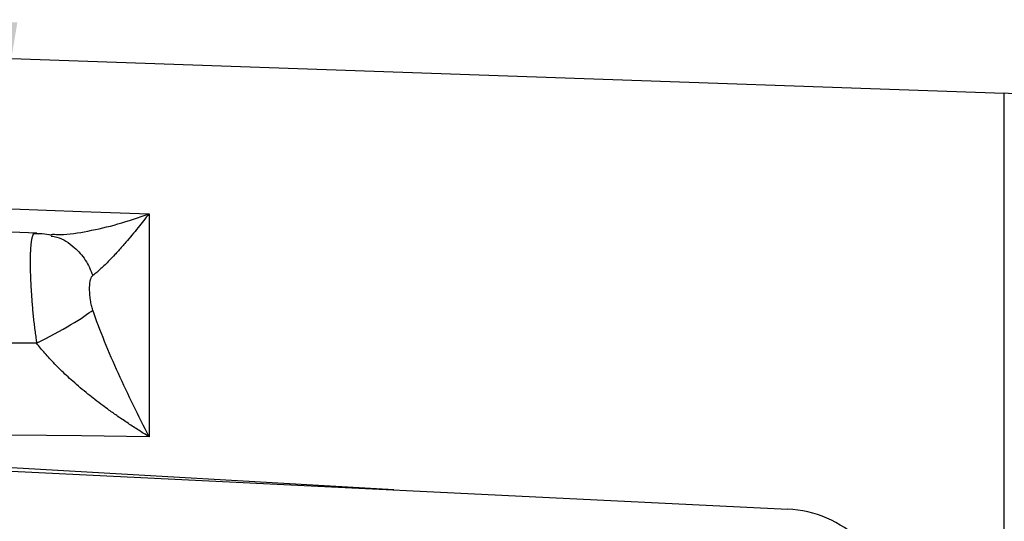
# Model space of a CAD drawing. Header units: inches. Extents: x 0.3 to 33.9, y 0.2 to 21.7.
# Tile 11 of 21: x 10.1 to 13.6, y 14 to 15.8. Entities that reach past the tile are written whole.
import ezdxf

# ---------------------------------------------------------------- set-up
doc = ezdxf.new("R2010")
doc.units = ezdxf.units.IN
doc.header["$MEASUREMENT"] = 0
doc.layers.add('SLD-0', color=7, linetype='Continuous', lineweight=25)
doc.styles.add('SLDTEXTSTYLE1', font='TXT', dxfattribs={"width": 0.605})
doc.dimstyles.new('SLDDIMSTYLE0', dxfattribs={"dimtxt": 0.222453, "dimasz": 0.13, "dimexe": 0, "dimexo": 0.0625, "dimgap": 0.055613, "dimtad": 0, "dimtih": 1, "dimtoh": 1, "dimrnd": 1e-09, "dimzin": 12, "dimdsep": 46, "dimtxsty": 'SLDTEXTSTYLE1', "dimsah": 1, "dimcen": 0.09, "dimadec": 0, "dimazin": 3, "dimtfac": 1, "dimtofl": 0, "dimtmove": 0, "dimatfit": 3, "dimfxl": 0, "dimfrac": 2, "dimtolj": 1, "dimtzin": 12, "dimarcsym": 0})
doc.dimstyles.new('SLDDIMSTYLE2', dxfattribs={"dimtxt": 0.18, "dimasz": 0.13, "dimexe": 0, "dimexo": 0.0625, "dimgap": 0, "dimtad": 0, "dimtih": 1, "dimtoh": 1, "dimdec": 0, "dimrnd": 1e-09, "dimzin": 0, "dimdsep": 46, "dimtxsty": 'Standard', "dimsah": 1, "dimcen": 0.09, "dimadec": 0, "dimazin": 0, "dimtfac": 0.13, "dimtdec": 0, "dimtofl": 0, "dimtmove": 0, "dimatfit": 3, "dimfxl": 0, "dimfrac": 2, "dimtolj": 1, "dimtzin": 0, "dimarcsym": 0})

# ---------------------------------------------------------------- blocks, each defined once
blk = doc.blocks.new('_D')
at = {"layer": 'SLD-0'}
for p, q in [((15.868, 14.9428), (17.2815, 14.9428)), ((17.1565, 14.9428), (17.1565, 11.3541)), ((16.7746, 10.9977), (16.6982, 10.9977)), ((16.6982, 10.9977), (16.6982, 10.656)), ((17.5385, 10.9977), (17.6149, 10.9977)), ((17.6149, 10.9977), (17.6149, 10.656)), ((16.6982, 10.656), (16.7746, 10.656)), ((17.6149, 10.656), (17.5385, 10.656)), ((17.1565, 7.1032), (17.1565, 10.6051)), ((9.5837, 7.1032), (17.2815, 7.1032))]:
    blk.add_line(p, q, dxfattribs=at)
for points in [[(17.1565, 14.9428), (17.1365, 14.8128), (17.1765, 14.8128)], [(17.1565, 7.1032), (17.1765, 7.2332), (17.1365, 7.2332)]]:
    blk.add_solid(points, dxfattribs=at)
at = {"layer": 'SLD-0', "char_height": 0.22917, "attachment_point": 1, "style": 'SLDTEXTSTYLE1'}
for s, insert in [('7.84', (16.8595, 11.344)), ('199.1', (16.7746, 10.9514))]:
    blk.add_mtext(s, dxfattribs=dict(at, insert=insert))
blk = doc.blocks.new('_D_5')
at = {"layer": 'SLD-0'}
for p, q in [((10.05, 15.6978), (10.05, 18.956)), ((15.818, 14.7455), (15.818, 18.956)), ((10.05, 18.831), (12.2759, 18.831)), ((12.4796, 18.849), (12.4033, 18.849)), ((12.4033, 18.849), (12.4033, 18.5074)), ((13.2435, 18.849), (13.3199, 18.849)), ((13.3199, 18.849), (13.3199, 18.5074)), ((15.818, 18.831), (13.4472, 18.831)), ((12.4033, 18.5074), (12.4796, 18.5074)), ((13.3199, 18.5074), (13.2435, 18.5074))]:
    blk.add_line(p, q, dxfattribs=at)
for points in [[(10.05, 18.831), (10.18, 18.811), (10.18, 18.851)], [(15.818, 18.831), (15.688, 18.851), (15.688, 18.811)]]:
    blk.add_solid(points, dxfattribs=at)
at = {"layer": 'SLD-0', "char_height": 0.22917, "attachment_point": 1, "style": 'SLDTEXTSTYLE1'}
for s, insert in [('5.77', (12.5645, 19.1954)), ('146.5', (12.4796, 18.8028))]:
    blk.add_mtext(s, dxfattribs=dict(at, insert=insert))
blk = doc.blocks.new('_D_6')
at = {"layer": 'SLD-0'}
for p, q in [((10.05, 15.6978), (10.05, 18.0111)), ((14.618, 14.7778), (14.618, 18.0111)), ((10.05, 17.8861), (11.8494, 17.8861)), ((12.053, 17.9042), (11.9767, 17.9042)), ((11.9767, 17.9042), (11.9767, 17.5625)), ((12.5623, 17.9042), (12.6387, 17.9042)), ((12.6387, 17.9042), (12.6387, 17.5625)), ((14.618, 17.8861), (12.766, 17.8861)), ((11.9767, 17.5625), (12.053, 17.5625)), ((12.6387, 17.5625), (12.5623, 17.5625))]:
    blk.add_line(p, q, dxfattribs=at)
for points in [[(10.05, 17.8861), (10.18, 17.8661), (10.18, 17.9061)], [(14.618, 17.8861), (14.488, 17.9061), (14.488, 17.8661)]]:
    blk.add_solid(points, dxfattribs=at)
at = {"layer": 'SLD-0', "char_height": 0.22917, "attachment_point": 1, "style": 'SLDTEXTSTYLE1'}
for s, insert in [('4.57', (12.0106, 18.2505)), ('116', (12.053, 17.858))]:
    blk.add_mtext(s, dxfattribs=dict(at, insert=insert))

msp = doc.modelspace()

# ---------------------------------------------------------------- linework, layer by layer
at = {"color": 7, "linetype": 'Continuous', "lineweight": 25}
for p, q in [((13.5916, 15.5241), (10.05, 15.6478)), ((10.05, 15.1117), (10.3, 15.103)), ((10.3, 15.103), (10.5412, 15.0945)), ((10.5412, 15.0945), (10.5412, 14.2989)), ((10.1409, 15.0254), (10.05, 15.0286)), ((10.1402, 14.6329), (10.05, 14.6331)), ((10.3, 14.3015), (10.05, 14.3042)), ((10.5412, 14.2989), (10.3, 14.3015)), ((10.05, 14.1757), (12.8198, 14.0402))]:
    msp.add_line(p, q, dxfattribs=at)
at = {"color": 8, "linetype": 'Continuous', "lineweight": 25}
for p, q in [((13.5916, 12.5678), (13.5916, 15.5241)), ((10.1402, 15.0238), (10.1479, 15.0224)), ((11.4145, 14.1089), (10.05, 14.1877))]:
    msp.add_line(p, q, dxfattribs=at)
at = {"color": 7, "linetype": 'Continuous', "lineweight": 25}
msp.add_arc((13.57, 14.9045), 0.62, 2.4563, 88, dxfattribs=at)
at = {"color": 8, "linetype": 'Continuous', "lineweight": 25}
for points, knots in [([(10.1972, 15.0216), (10.2062, 15.0211), (10.2441, 15.0189), (10.3239, 15.0318), (10.43, 15.0555), (10.5041, 15.0815), (10.5412, 15.0945)], [0, 0, 0, 0, 0.092002, 0.387925, 0.692534, 1, 1, 1, 1]), ([(10.1926, 15.0147), (10.199, 15.0138), (10.2295, 15.0096), (10.2723, 14.9792), (10.3163, 14.9314), (10.3326, 14.8934), (10.3407, 14.8744)], [0, 0, 0, 0, 0.093915, 0.445787, 0.72287, 1, 1, 1, 1])]:
    msp.add_open_spline(points, degree=3, knots=knots, dxfattribs=at)
at = {"color": 7, "linetype": 'Continuous', "lineweight": 25}
for points, knots in [([(10.5412, 15.0945), (10.5282, 15.0776), (10.5151, 15.061), (10.4874, 15.0267), (10.4727, 15.0091), (10.4494, 14.9821), (10.4405, 14.972), (10.4276, 14.9577), (10.4233, 14.953), (10.4123, 14.9412), (10.4057, 14.9342), (10.3889, 14.917), (10.379, 14.9072), (10.3591, 14.889), (10.3494, 14.8809), (10.3407, 14.8744)], [-0.001686, -0.001686, -0.001686, -0.001686, 0.290547, 0.290547, 0.624527, 0.624527, 0.833265, 0.833265, 0.937634, 0.937634, 1.104625, 1.104625, 1.371809, 1.371809, 1.668217, 1.668217, 1.668217, 1.668217]), ([(10.1352, 15.0256), (10.1347, 15.0256), (10.1337, 15.0255), (10.1323, 15.025), (10.1309, 15.0241), (10.1296, 15.0228), (10.1284, 15.0211), (10.1272, 15.0191), (10.1261, 15.0167), (10.125, 15.0139), (10.1241, 15.0107), (10.1231, 15.0071), (10.1223, 15.0032), (10.1215, 14.9989), (10.1208, 14.9943), (10.1201, 14.9893), (10.1195, 14.9839), (10.119, 14.9782), (10.1185, 14.9721), (10.1181, 14.9656), (10.1178, 14.9589), (10.1175, 14.9518), (10.1173, 14.9443), (10.1172, 14.9366), (10.1171, 14.9285), (10.1171, 14.9202), (10.1171, 14.9115), (10.1172, 14.9025), (10.1174, 14.8933), (10.1177, 14.8838), (10.118, 14.874), (10.1183, 14.864), (10.1189, 14.8499), (10.1199, 14.8315), (10.1213, 14.8084), (10.1229, 14.785), (10.1248, 14.7614), (10.127, 14.7377), (10.1295, 14.714), (10.1322, 14.6905), (10.1343, 14.6749), (10.1353, 14.6672)], [0, 0, 0, 0, 0.020626, 0.041272, 0.06194, 0.08263, 0.103342, 0.124077, 0.144836, 0.165618, 0.186426, 0.207258, 0.228116, 0.249, 0.269911, 0.290848, 0.311814, 0.332808, 0.353831, 0.374882, 0.395964, 0.417076, 0.438218, 0.459392, 0.480597, 0.501835, 0.523105, 0.544408, 0.565745, 0.587116, 0.608522, 0.629963, 0.651439, 0.697147, 0.742234, 0.786705, 0.830564, 0.873818, 0.916471, 0.95853, 1, 1, 1, 1]), ([(10.1931, 15.0172), (10.1818, 15.0195), (10.1582, 15.0243), (10.1376, 15.0225), (10.127, 15.0215)], [0, 0, 0, 0, 0.479904, 1, 1, 1, 1]), ([(10.1978, 15.0199), (10.1946, 15.0195), (10.1905, 15.0191), (10.1915, 15.0185), (10.1918, 15.0183)], [0, 0, 0, 0, 0.7728809, 1, 1, 1, 1]), ([(10.3407, 14.7509), (10.339, 14.7561), (10.3374, 14.7616), (10.3346, 14.7734), (10.3311, 14.7919), (10.3294, 14.8111), (10.329, 14.8347), (10.3296, 14.8453), (10.3327, 14.8621), (10.3351, 14.8683), (10.3382, 14.8721)], [0, 0, 0, 0, 0.125, 0.125, 0.25, 0.5, 0.5, 0.75, 0.75, 1, 1, 1, 1]), ([(10.1402, 14.6329), (10.1838, 14.6548), (10.27, 14.7014), (10.3253, 14.7381), (10.3407, 14.7509)], [0, 0, 0, 0, 0.5, 0.9999998, 0.9999998, 0.9999998, 0.9999998]), ([(10.5412, 14.2989), (10.504, 14.3718), (10.4665, 14.4482), (10.4146, 14.5624), (10.3981, 14.6004), (10.3672, 14.6762), (10.353, 14.714), (10.3407, 14.7509)], [0, 0, 0, 0, 0.5, 0.5, 0.75, 0.75, 1, 1, 1, 1]), ([(10.1353, 14.6672), (10.1358, 14.6637), (10.1368, 14.6563), (10.1384, 14.6448), (10.1396, 14.637), (10.1402, 14.6329)], [0, 0, 0, 0, 0.309945, 0.643278, 1, 1, 1, 1]), ([(10.5412, 14.2989), (10.5351, 14.3027), (10.5228, 14.3103), (10.5043, 14.3219), (10.4858, 14.3338), (10.4673, 14.346), (10.4488, 14.3584), (10.4257, 14.3743), (10.4014, 14.3915), (10.3739, 14.4116), (10.3489, 14.4306), (10.313, 14.4589), (10.2714, 14.494), (10.2322, 14.5304), (10.205, 14.5578), (10.1867, 14.5773), (10.1698, 14.5962), (10.1544, 14.6146), (10.1448, 14.6269), (10.1402, 14.6329)], [0, 0, 0, 0, 0.042562, 0.085345, 0.128308, 0.171412, 0.214611, 0.257863, 0.33359, 0.386257, 0.45323, 0.513352, 0.646799, 0.76159, 0.814323, 0.864444, 0.91204, 0.957198, 1, 1, 1, 1]), ([(12.8198, 13.3316), (12.8679, 13.334), (12.9154, 13.3449), (13.0027, 13.3825), (13.0425, 13.4092), (13.1087, 13.4743), (13.1351, 13.5128), (13.1707, 13.5961), (13.18, 13.641), (13.18, 13.7308), (13.1707, 13.7757), (13.1351, 13.8591), (13.1087, 13.8976), (13.0425, 13.9627), (13.0027, 13.9893), (12.9154, 14.0269), (12.8679, 14.0378), (12.8198, 14.0402)], [0, 0, 0, 0, 0.125, 0.125, 0.25, 0.25, 0.375, 0.375, 0.5, 0.5, 0.625, 0.625, 0.75, 0.75, 0.875, 0.875, 1, 1, 1, 1])]:
    msp.add_open_spline(points, degree=3, knots=knots, dxfattribs=at)
for points in [[(10.1402, 15.0238), (10.1384, 15.0249), (10.1368, 15.0255), (10.1352, 15.0256)], [(10.3382, 14.8721), (10.339, 14.873), (10.3398, 14.8738), (10.3407, 14.8744)]]:
    msp.add_open_spline(points, degree=3, dxfattribs=at)

# ---------------------------------------------------------------- dimensions: what is measured, and where the dimension line sits
at = {"layer": 'SLD-0'}
for base, p1, p2, picture, middle in [((15.818, 18.831), (10.05, 15.6478), (15.818, 14.6955), '_D_5', (12.8616, 18.831)), ((10.05, 17.8861), (14.618, 14.7278), (10.05, 15.6478), '_D_6', (12.3077, 17.8861))]:
    dim = msp.add_linear_dim(base=base, p1=p1, p2=p2, dimstyle='SLDDIMSTYLE0', dxfattribs=at)
    dim.commit()
    dim.dimension.update_dxf_attribs({"geometry": picture, "text_midpoint": middle, "dimtype": 160})
dim = msp.add_linear_dim(base=(17.1565, 14.9428), p1=(9.5337, 7.1032), p2=(15.818, 14.9428), angle=90, dimstyle='SLDDIMSTYLE0', dxfattribs=at)
dim.commit()
dim.dimension.update_dxf_attribs({"geometry": '_D', "text_midpoint": (17.1565, 10.9796), "dimtype": 160})

# ---------------------------------------------------------------- leaders
msp.add_leader([(10.05, 15.6478), (10.0539, 20.0182), (10.3039, 20.0182)], dimstyle='SLDDIMSTYLE2', dxfattribs=at)

doc.saveas('drawing.dxf')
